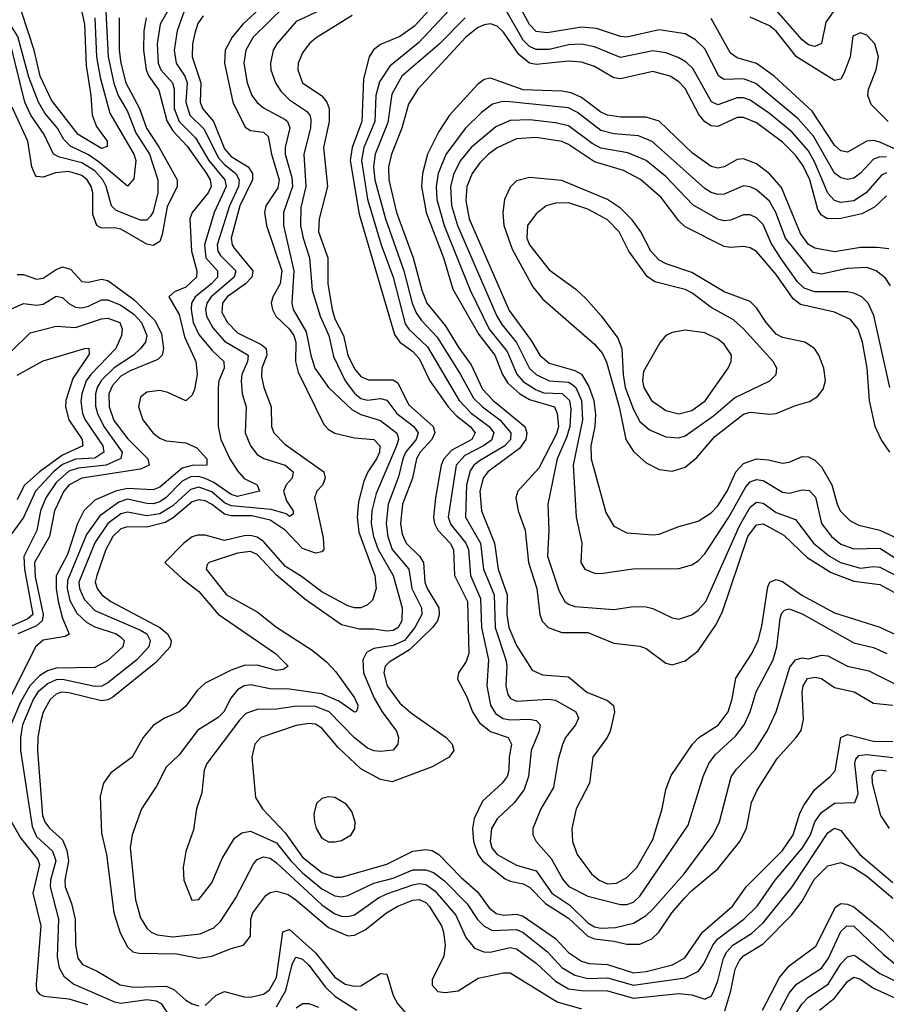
# Model space of a CAD drawing. Header units: inches. Extents: x 884549 to 1028252, y 526810 to 653624.
# Tile 210 of 256: x 945258 to 947930, y 580568 to 583604. Entities that reach past the tile are written whole.
import ezdxf

# ---------------------------------------------------------------- set-up
doc = ezdxf.new("R2010")
doc.units = ezdxf.units.IN
doc.header["$MEASUREMENT"] = 0
doc.layers.add('A9548', color=7, linetype='Continuous')

msp = doc.modelspace()

# ---------------------------------------------------------------- linework, layer by layer
at = {"layer": 'A9548', "color": 5}
for points, elevation in [([(945519.2, 583710), (945530.4, 583490), (945548.4, 583408.4), (945561.5, 583370), (945590, 583321), (945615.7, 583255.7), (945657.8, 583190), (945683.7, 583110), (945684.4, 583070), (945670, 583011.4), (945661.5, 582998.5), (945650, 582986.4), (945630, 582985.6), (945556, 583016), (945541, 583030), (945525.1, 583090), (945514.4, 583110), (945490, 583138.3), (945450, 583162.7), (945380.4, 583180.4), (945362.6, 583190), (945333.9, 583250), (945292.9, 583310), (945273.7, 583350), (945229.4, 583530)], 2460), ([(945489.7, 583609.7), (945494.9, 583490), (945506.4, 583426.4), (945535.8, 583315.8), (945610.3, 583190), (945615.7, 583170), (945610, 583113.3), (945590, 583090.7), (945504, 583164), (945470, 583187.2), (945414.4, 583214.4), (945394.4, 583234.4), (945374.3, 583270), (945335.6, 583315.6), (945316, 583350), (945286.6, 583426.6), (945252.7, 583552.7), (945221.9, 583601.9), (945170, 583666.1)], 2440), ([(945747.5, 583690), (945691.2, 583590), (945682, 583530), (945685.3, 583470), (945693.5, 583450), (945729.2, 583409.2), (945733.8, 583390), (945733.8, 583330), (945749.7, 583290), (945800.1, 583240.1), (945841.2, 583170), (945890.8, 583110), (945894.7, 583090), (945857.9, 583010), (945827.8, 582910), (945832, 582870), (945868, 582830), (945867.4, 582810), (945849.8, 582790), (945799.5, 582750), (945787.8, 582730), (945786.4, 582710), (945793.4, 582670), (945810, 582633.5), (945850, 582585), (945887.3, 582550), (945888.9, 582530), (945871.9, 582490), (945870.4, 582470), (945869.6, 582350), (945878.7, 582310), (945906.3, 582250), (945930, 582212.4), (945950, 582189), (945990.2, 582170), (945997.8, 582150), (945930, 582133.9), (945910, 582140), (945856.7, 582176.7), (945830, 582188.8), (945810, 582195), (945785.6, 582194.4), (945758.9, 582181.1), (945710, 582130.4), (945690, 582117.5), (945670, 582111.4), (945650, 582111.8), (945590, 582125.4), (945563.5, 582116.5), (945505.6, 582074.4), (945463.8, 582016.2), (945405.2, 581874.8), (945404.3, 581850), (945412.9, 581812.9), (945433.9, 581773.9), (945465, 581745), (945490, 581731.6), (945555, 581710), (945570, 581699.6), (945579.8, 581690), (945576.2, 581670), (945530, 581627.7), (945490, 581606.4), (945370, 581604.5), (945343.7, 581596.3), (945319.2, 581580.8), (945289.8, 581550.2), (945260.2, 581499.8), (945230.4, 581430)], 2540), ([(945439.9, 583670), (945458.1, 583590), (945463.3, 583463.3), (945477.7, 583370), (945481.6, 583310), (945494.8, 583274.8), (945527.7, 583230), (945527.3, 583212.7), (945510, 583207.4), (945438.4, 583250), (945356.3, 583356.3), (945321.5, 583430), (945302.2, 583510), (945263.2, 583630)], 2420), ([(946031.7, 583670), (945945.9, 583590), (945912.7, 583550), (945891.5, 583510), (945889.6, 583470), (945915, 583350), (945952.9, 583272.9), (945970, 583262.5), (946010, 583256.9), (946024.2, 583244.2), (946034.7, 583190), (946058.3, 583110), (946054.4, 583085.6), (946016.9, 583030), (946012.7, 583010), (946019.2, 582970), (946066.3, 582830), (946061, 582790), (946038.2, 582750), (946033.6, 582730), (946037, 582710), (946047.3, 582690), (946089.9, 582649.9), (946103.7, 582630), (946109.4, 582610), (946108.1, 582550), (946117, 582517), (946195.5, 582355.5), (946210, 582340.4), (946230, 582328.9), (946290, 582314.8), (946349.7, 582309.7), (946368.5, 582290), (946366.9, 582270), (946357.9, 582250), (946331.4, 582210), (946319.2, 582180.8), (946303, 582117), (946298.4, 582070), (946303.6, 582023.6), (946352.8, 581890), (946357.5, 581850), (946345.6, 581814.4), (946330, 581799.8), (946310, 581789.9), (946290, 581789.9), (946270, 581796.6), (946190, 581839.7), (946127.3, 581887.3), (946077.4, 581917.4), (946010, 581995.2), (945990, 582008.8), (945970, 582013.6), (945950, 582012.8), (945890, 581997.8), (945830, 582014.7), (945805.8, 582014.2), (945790, 582009), (945763.9, 581990), (945706, 581930), (945759.5, 581879.5), (945810, 581841), (945870, 581770.5), (946047.1, 581650), (946085.8, 581610), (946070, 581599.9), (946050, 581597.2), (945990, 581613.5), (945950, 581612.1), (945910, 581597.9), (945830, 581557.8), (945804.9, 581535.1), (945770, 581486.9), (945750.2, 581470), (945704.4, 581450), (945670, 581427.6), (945638.6, 581390), (945605, 581330), (945538.9, 581281.1), (945516.1, 581250), (945506.5, 581210), (945510, 581095.5), (945525.4, 581030), (945548.8, 580850), (945568.3, 580788.3), (945590, 580744.8), (945607.1, 580730), (945625.5, 580725.5), (945743, 580723), (945810, 580709.7), (945850, 580715.9), (945910, 580739.9), (945948.4, 580750), (945970, 580777.4), (945970.8, 580830), (945977.1, 580850), (946016.6, 580903.4), (946030, 580912.3), (946050, 580917), (946086.2, 580906.2), (946109.8, 580889.8), (946210, 580804.4), (946270, 580779.1), (946290, 580780.4), (946322.7, 580797.3), (946389, 580850), (946423.4, 580870), (946470, 580888.5), (946490, 580891.4), (946510, 580881.9), (946520.1, 580870), (946558.3, 580810), (946564.8, 580790), (946569.5, 580750), (946565.3, 580714.7), (946530, 580644), (946530, 580626.5), (946547.2, 580607.2), (946570, 580603.8), (946610, 580609.2), (946671.5, 580648.5), (946750, 580664.9), (946770, 580664.8), (946915.6, 580575.6), (946990, 580554.1)], 2620), ([(946250, 583663.2), (946110, 583599), (946050.6, 583530), (946039.1, 583510), (946031, 583470), (946032.6, 583450), (946046.6, 583410), (946063.5, 583383.5), (946090, 583356.7), (946142.1, 583322.1), (946152.5, 583310), (946156, 583296), (946154.2, 583270), (946134.3, 583190), (946140.3, 583090), (946125.3, 583025.3), (946124.2, 582970), (946131.7, 582930), (946151.9, 582870), (946159.5, 582770), (946184.7, 582690), (946211.4, 582630), (946225.1, 582565.1), (946262, 582490), (946290, 582452.1), (946310, 582436.2), (946330, 582431.2), (946370, 582436.3), (946390, 582430.5), (946420.4, 582390), (946473.3, 582350), (946486.1, 582330), (946480.5, 582310), (946448.3, 582271.7), (946439, 582250), (946426, 582194), (946393.6, 582110), (946388, 582050), (946392.6, 582010), (946406.6, 581970), (946458.1, 581910), (946467.4, 581850), (946496.5, 581790), (946497.7, 581770), (946476.5, 581730), (946444.8, 581690), (946410, 581674), (946350, 581665.3), (946327.7, 581652.3), (946315.9, 581630), (946318.1, 581590), (946351.3, 581511.3), (946375.4, 581470), (946420.3, 581410), (946426.1, 581390), (946424.1, 581370), (946410, 581351.8), (946370, 581347.2), (946350, 581349.1), (946330, 581357.5), (946290, 581389.1), (946212.4, 581470), (946170, 581486.1), (946112.4, 581487.6), (946050, 581477.5), (945990, 581477.2), (945955.5, 581464.5), (945935.6, 581444.4), (945835.2, 581310), (945826.4, 581290), (945819.7, 581220.3), (945802.9, 581170), (945794.3, 581105.7), (945770, 581039), (945762.4, 580990), (945764.5, 580950), (945788.4, 580888.4), (945810, 580890.4), (945850, 580942.6), (945882.4, 581017.6), (945920.2, 581079.8), (945943.3, 581096.7), (945970, 581101.5), (946050, 581065.4), (946093.8, 581010), (946130, 580973.5), (946190, 580923.4), (946230, 580901.7), (946250, 580899.1), (946270, 580903.3), (946350, 580941.4), (946410, 580956.7), (946470, 580982.6), (946510, 580982.7), (946533.7, 580973.7), (946568.1, 580948.1), (946637.7, 580877.7), (946670, 580829.6), (946690, 580808.2), (946715.7, 580795.7), (946790, 580798.6), (946810, 580789.2), (946885.1, 580730), (946930, 580681.2), (946970, 580657.7), (947010, 580647.3), (947070, 580648.8), (947150, 580627.2), (947310, 580649.6), (947350.7, 580670), (947367.2, 580692.8), (947395, 580750), (947410.6, 580770), (947491.1, 580830), (947531.8, 580870), (947586.8, 580950), (947671.9, 581050), (947695.9, 581090), (947710, 581130), (947730, 581159.2), (947770, 581187.5), (947833, 581190), (947843.5, 581216.5), (947832.8, 581310), (947836.4, 581323.6), (947845.3, 581334.7), (947870, 581337.7), (947950, 581328.6)], 2660), ([(946551.2, 583668.8), (946475.3, 583584.7), (946430, 583552.6), (946370, 583527.9), (946349, 583511), (946335.7, 583490), (946318.1, 583421.9), (946313, 583290), (946283.2, 583210), (946277.4, 583170), (946304.4, 583004.4), (946413.3, 582633.3), (946430.2, 582610.2), (946470, 582580.6), (946490, 582559.1), (946522.1, 582490), (946578.8, 582410), (946603.6, 582383.6), (946646.6, 582350), (946662.7, 582330), (946652.4, 582310), (946590, 582276.8), (946566, 582250), (946558, 582230), (946539.9, 582130), (946534, 582070), (946537.1, 582050), (946547, 582030), (946585.4, 581990), (946595.3, 581970), (946598.4, 581890), (946638.3, 581810), (946643.2, 581650), (946634.7, 581625.3), (946610.7, 581590), (946607.5, 581570), (946636.3, 581516.3), (946654.1, 581470), (946675.6, 581435.6), (946710, 581408.8), (946764.1, 581390), (946774.3, 581370), (946766.8, 581330), (946766.6, 581290), (946760.6, 581270), (946745.5, 581250), (946685.4, 581194.6), (946659, 581141), (946654.3, 581110), (946657.1, 581070), (946670.9, 581030.9), (946685.4, 581010), (946754.7, 580954.7), (946770, 580947), (946810, 580939.3), (946830, 580928.9), (946878.9, 580878.9), (946950, 580833.1), (947010, 580778.1), (947030, 580769.3), (947090, 580762.6), (947130, 580752.7), (947170, 580753.4), (947206.7, 580770), (947228.6, 580790), (947268.5, 580850), (947306.4, 580893.6), (947330, 580919), (947410, 580985), (947478.4, 581070), (947499.3, 581110), (947514.8, 581190), (947531.5, 581228.5), (947593.8, 581326.2), (947652.2, 581390), (947667.5, 581412.5), (947674.2, 581445.8), (947670, 581530), (947673.5, 581550), (947687.1, 581572.9), (947710, 581576.9), (947730, 581572.1), (947770, 581544.7), (947830.9, 581530.9), (947890, 581496.7), (947950, 581489.8)], 2720), ([(946614.7, 583670), (946487.2, 583532.8), (946399.3, 583460.7), (946367.2, 583412.8), (946355.9, 583370), (946353.1, 583290), (946318.8, 583210), (946311.7, 583170), (946330.3, 583050.3), (946372.2, 582910), (946409.8, 582810), (946446.7, 582666.7), (946457.8, 582650), (946515.7, 582595.7), (946612.7, 582430), (946650, 582391.2), (946705.6, 582350), (946720.3, 582330), (946712.3, 582307.7), (946687.9, 582290), (946630, 582260.6), (946603.5, 582230), (946579, 582070), (946587.2, 582047.2), (946634, 581990), (946641.3, 581970), (946647.8, 581890), (946679.2, 581819.2), (946682.2, 581730), (946703.7, 581630), (946698.8, 581550), (946710.1, 581490), (946725, 581465), (946748.8, 581448.8), (946770, 581445.2), (946830, 581447.4), (946850, 581442.6), (946862.9, 581430), (946859.5, 581410), (946835.3, 581350), (946826.6, 581270), (946813.4, 581230), (946783.9, 581190), (946730, 581139.4), (946712.8, 581110), (946708.1, 581070), (946714.2, 581050), (946729.7, 581030), (946790, 580997.1), (946850, 580978.8), (946898.4, 580910), (946953.9, 580873.9), (947010, 580819), (947030, 580806.6), (947050, 580802.5), (947095.1, 580804.9), (947150, 580817.5), (947190, 580841.5), (947210, 580861.3), (947306.4, 580970), (947395.8, 581090), (947415.5, 581130), (947451.3, 581268.7), (947467.6, 581292.4), (947526.7, 581353.3), (947562.3, 581410), (947589.9, 581470), (947632.6, 581607.4), (947650, 581630.1), (947670, 581636.6), (947690, 581633.5), (947730, 581644.1), (947750, 581642.7), (947810, 581610.9), (947875.7, 581595.7), (948030, 581518.5)], 2740), ([(947782, 583650), (947743.2, 583596.8), (947730, 583531.3), (947710, 583521.6), (947690, 583526.2), (947670, 583541.7), (947555.1, 583675.1)], 2660), ([(945770, 583645.4), (945744, 583570), (945734.6, 583510), (945740.6, 583470), (945767.3, 583430), (945774.4, 583410), (945770, 583350), (945783, 583310), (945826.7, 583266.7), (945870, 583179.4), (945890, 583157.2), (945924.6, 583130), (945935.1, 583110), (945932.4, 583090), (945905.1, 583030), (945866.7, 582910), (945868.7, 582890), (945877.3, 582877.3), (945924.2, 582830), (945919.8, 582810), (945848.2, 582750), (945834.9, 582730), (945830.7, 582710), (945833.5, 582690), (945853.6, 582653.6), (945890, 582612.9), (945962.1, 582570), (945960.6, 582550), (945942.8, 582510), (945940.7, 582490), (945944.4, 582450), (945956, 582410), (945953.5, 582330), (945970.1, 582290.1), (945990, 582263.3), (946010.9, 582250.9), (946076.1, 582230), (946101.7, 582210), (946098.4, 582190), (946079.6, 582170), (946070.9, 582150), (946080.5, 582120.5), (946101.5, 582090), (946101, 582079), (946090, 582071.9), (946079.9, 582079.9), (946033.2, 582093.2), (945910, 582104.7), (945890, 582114.3), (945850, 582147.7), (945810, 582162.9), (945784.3, 582155.7), (945730, 582104.9), (945690, 582080), (945650, 582074.5), (945590, 582085), (945570, 582080.4), (945529.9, 582050.1), (945489.5, 581990.5), (945440.3, 581870), (945442.3, 581850), (945457.2, 581817.2), (945490, 581782.2), (945630, 581721.7), (945650.1, 581710), (945660.5, 581690), (945655.9, 581670), (945619.6, 581630), (945530, 581559), (945510.9, 581549.1), (945490, 581547.4), (945390, 581569.8), (945370, 581568.2), (945343.7, 581556.3), (945314.4, 581530), (945300.2, 581510), (945267.2, 581430), (945260.3, 581390), (945260.6, 581350), (945296.4, 581116.4), (945310, 581084.9), (945359.5, 581039.5), (945369.2, 581010), (945353.1, 580950), (945352.4, 580930), (945377.2, 580830), (945373.7, 580713.7), (945379.8, 580679.8), (945394.4, 580654.4), (945424.5, 580630), (945550, 580575.6), (945570, 580571.4), (945650, 580582.5), (945678.7, 580578.7), (945694.1, 580570), (945730, 580514.6)], 2560), ([(946074.7, 583645.3), (945977.5, 583550), (945954.8, 583510), (945949.4, 583470), (945959.7, 583410), (945973.9, 583370), (945990, 583348.4), (946010, 583332.5), (946076.6, 583296.6), (946083.9, 583290), (946090.9, 583270.9), (946076.9, 583210), (946076.7, 583190), (946097.4, 583117.4), (946099.1, 583090), (946071.2, 583010), (946071.6, 582970), (946103.1, 582830), (946097, 582730), (946100.9, 582710), (946141.5, 582641.5), (946155.4, 582570), (946168.5, 582530), (946210.1, 582470.1), (946282.4, 582402.4), (946310, 582386.9), (946370, 582368), (946419.9, 582330), (946422.7, 582322.7), (946425.6, 582310), (946419.4, 582290), (946357.4, 582142.6), (946343.8, 582090), (946341.7, 582050), (946349.2, 582010), (946363.1, 581970), (946409.3, 581890), (946437.1, 581790), (946436, 581750), (946425.4, 581730), (946410, 581720.1), (946390, 581718.3), (946350, 581724.9), (946304.6, 581724.6), (946250, 581737.9), (946136.9, 581816.9), (946050, 581890.8), (945990, 581954.9), (945970, 581964.4), (945930, 581959.1), (945842, 581930), (945836.4, 581923.6), (945832.6, 581910), (945895.2, 581830), (945990, 581778.1), (946050, 581731), (946159.4, 581659.4), (946203.9, 581623.9), (946233.1, 581593.1), (946290, 581512.5), (946300.3, 581490), (946299.8, 581480.2), (946295.5, 581470), (946290, 581469), (946242.2, 581502.2), (946190, 581525.1), (946090, 581539.7), (946030, 581540.4), (945970, 581552.9), (945950, 581549.5), (945930, 581537.8), (945908.7, 581511.3), (945887.4, 581470), (945870, 581451.8), (945806.8, 581413.2), (945750, 581337.5), (945710, 581299.2), (945679.4, 581240.6), (945634, 581170), (945604.8, 581090), (945598.5, 581050), (945615, 580890), (945630, 580834), (945650, 580802.5), (945663.5, 580790), (945682.1, 580782.1), (945730, 580775.6), (945814.8, 580785.2), (945856.4, 580803.6), (945877.1, 580822.9), (945924.1, 580895.9), (945979.2, 581000.8), (945990, 581014.3), (946010, 581022.4), (946030, 581018.6), (946050, 581003.6), (946190, 580874.4), (946230, 580846.8), (946250, 580839.6), (946270, 580838.3), (946290, 580843.2), (946364.4, 580895.6), (946390, 580908.1), (946470, 580936.1), (946490, 580940.2), (946510, 580937.1), (946538.1, 580918.1), (946602.7, 580842.7), (946634, 580774), (946660.4, 580740.4), (946689, 580729), (946708.3, 580728.3), (946770, 580743), (946790, 580739.2), (946850, 580694.8), (946910, 580639.1), (946950, 580615.4), (946990, 580609.8), (947070, 580609.4), (947150, 580587.1), (947290, 580601.4), (947330, 580596.7), (947370, 580583.4), (947390, 580593), (947395.9, 580604.1), (947410, 580639.7), (947427.7, 580710), (947438.1, 580730), (947457.2, 580750), (947513.8, 580786.2), (947550, 580818.6), (947639.8, 580930), (947750, 581096.4), (947770, 581110.5), (947790, 581103.3), (947847.8, 581030), (947950, 580942.9)], 2640), ([(947930, 583132.1), (947915.2, 583124.8), (947867.5, 583070), (947830, 583045.2), (947790, 583040.1), (947770, 583046.5), (947750, 583069.4), (947710, 583163.8), (947690, 583199.9), (947638.6, 583258.6), (947570, 583314.5), (947510, 583355.7), (947490, 583363.1), (947470, 583363.4), (947410, 583342.1), (947390.8, 583350.8), (947333.3, 583453.3), (947312.9, 583472.9), (947287.8, 583487.8), (947250, 583501.9), (947210, 583508.3), (947110, 583487.3), (947030, 583521), (946990, 583528.9), (946950, 583526.6), (946890, 583512.8), (946850, 583512.4), (946830, 583521.4), (946810, 583541.5), (946750, 583647)], 2760), ([(947930, 583180.2), (947910, 583181.8), (947890, 583174.6), (947850, 583130.8), (947830, 583115.6), (947810, 583111.2), (947790, 583116.4), (947770, 583131.2), (947705.2, 583245.2), (947658.5, 583298.5), (947527.3, 583407.3), (947490, 583421.9), (947430, 583419.5), (947413.2, 583430), (947370, 583513.9), (947341.8, 583541.8), (947310, 583560.4), (947230, 583572.6), (947130, 583550.6), (947110, 583552.6), (947036.9, 583576.9), (946990, 583581.3), (946883.8, 583563.8), (946850, 583567.7), (946830, 583589.5), (946797.4, 583650)], 2740), ([(945648.2, 583610), (945640.9, 583570), (945639.7, 583510), (945648.1, 583450), (945656.3, 583430), (945686.6, 583386.6), (945711.9, 583291.9), (945730, 583261.6), (945774.5, 583214.5), (945833.7, 583130), (945845, 583110), (945848.1, 583090), (945839.5, 583070), (945790.1, 583010), (945782.9, 582990), (945788, 582890), (945804.2, 582830), (945803.5, 582810), (945770, 582779.8), (945735.4, 582764.6), (945718.3, 582750), (945750, 582694.6), (945766, 582626), (945800.9, 582550), (945804.8, 582510), (945796.7, 582463.3), (945790, 582446.3), (945770, 582429.2), (945714.8, 582454.8), (945690, 582460.9), (945650, 582455.2), (945630, 582439.9), (945624, 582410), (945637.3, 582370), (945670, 582328.9), (945690, 582313.7), (945710, 582305.6), (945770, 582299.4), (945803.8, 582283.8), (945835.2, 582250), (945834.7, 582230), (945790, 582229.1), (945759, 582221), (945690, 582162.7), (945670, 582154), (945590, 582158.1), (945553, 582150), (945490, 582122.8), (945456.2, 582090), (945435.9, 582050), (945405.4, 581954.6), (945370.7, 581889.3), (945370.7, 581850), (945376.8, 581810), (945390, 581758.8), (945410.9, 581709.1), (945398.5, 581701.5), (945330, 581690.3), (945306.8, 581670), (945176.7, 581410)], 2520), ([(945564.8, 583610), (945565, 583510), (945569.5, 583470), (945585.5, 583410), (945627.5, 583330), (945648.7, 583270), (945688.1, 583210), (945743.4, 583110), (945743.4, 583090), (945712.8, 583027.2), (945697.8, 582942.2), (945690, 582920.5), (945670, 582907.4), (945650, 582911.5), (945570, 582958.2), (945550, 582962.3), (945510, 582961.3), (945496, 582970), (945483.5, 583003.5), (945483.4, 583070), (945478.5, 583090), (945466.5, 583110), (945450, 583124.1), (945410, 583136.1), (945368.5, 583131.5), (945330, 583118.6), (945310, 583120.9), (945305.3, 583125.3), (945295.2, 583150), (945283, 583230), (945234.8, 583334.8)], 2480), ([(945823.9, 583616.1), (945807.7, 583592.3), (945797.7, 583562.3), (945791.1, 583530), (945789.8, 583490), (945817, 583410), (945814.4, 583350), (945821.7, 583330), (945855.4, 583290), (945890, 583205.5), (945910, 583182.7), (945962.5, 583150), (945975.4, 583130), (945976.1, 583110), (945936.9, 583030), (945910.5, 582930), (945912.9, 582910), (945919.3, 582899.3), (945976.5, 582830), (945973.7, 582810), (945954.6, 582790), (945898.2, 582750), (945883.5, 582730), (945881.7, 582701.7), (945898.6, 582670), (945930, 582638.5), (946002.4, 582602.4), (946017.8, 582590), (946019.7, 582570), (946005, 582530), (946003.5, 582503.5), (946010.4, 582470), (946033, 582410), (946034.8, 582350), (946041.8, 582330), (946075.6, 582295.6), (946196.1, 582210), (946200.2, 582190), (946191.4, 582168.6), (946174.1, 582150), (946167.2, 582130), (946194, 582006), (946196, 581970), (946190, 581963.5), (946170, 581959.5), (946130, 581973), (946076.2, 582030), (946030, 582060.6), (945974.1, 582074.1), (945910, 582074.2), (945890, 582078.9), (945849.6, 582110), (945830, 582120.5), (945810, 582123.4), (945790, 582117.4), (945731.6, 582068.4), (945706.7, 582053.3), (945650, 582039), (945590, 582040.1), (945570, 582034.1), (945544.8, 582010), (945523.2, 581970), (945495.6, 581890), (945491.2, 581870), (945497.1, 581850), (945511.8, 581830), (945539.5, 581810), (945690.1, 581730), (945713.6, 581710), (945725.4, 581690), (945722.1, 581670), (945678, 581622), (945545.4, 581514.6), (945530, 581506.3), (945510, 581503.1), (945410, 581528.2), (945387.4, 581530), (945370, 581523.7), (945351.8, 581508.2), (945330.9, 581469.1), (945321.7, 581438.3), (945314, 581390), (945313.4, 581350), (945328.8, 581150), (945335.2, 581130), (945350, 581110.5), (945390, 581074.5), (945403.5, 581043.5), (945408.2, 581010), (945397.2, 580950), (945398.6, 580930), (945418.1, 580878.1), (945429, 580830), (945430.1, 580750.1), (945437.3, 580710), (945451.6, 580690), (945496.8, 580670), (945568, 580628), (945610, 580620.7), (945710, 580623.8), (945733.3, 580613.3), (945770, 580580.7), (945790, 580569.1), (945810, 580562.9)], 2580), ([(946282.7, 583617.3), (946171.9, 583548.1), (946150.1, 583530), (946130, 583501.8), (946116.6, 583470), (946115.4, 583450), (946130.1, 583410), (946190, 583369.1), (946204.5, 583350), (946211.9, 583330), (946212, 583290), (946194.4, 583210), (946206.9, 583090), (946181.1, 582990), (946179.8, 582950), (946208.3, 582870), (946208, 582790), (946221.5, 582710), (946230, 582681.2), (946256.7, 582630), (946270.1, 582570), (946290, 582527.6), (946310, 582503.4), (946333.2, 582493.2), (946410, 582493.4), (946424.2, 582484.2), (946457.2, 582417.2), (946532.4, 582350), (946538.4, 582330), (946528.6, 582310), (946493.1, 582270), (946481.7, 582250), (946469.2, 582190), (946438.3, 582110), (946432, 582050), (946437.4, 582017.4), (946449.2, 581990), (946490.4, 581950), (946502.7, 581930), (946507.1, 581870), (946514.2, 581850), (946549.8, 581790), (946551.2, 581768.8), (946546.5, 581750), (946530.5, 581730), (946459.6, 581660.4), (946397, 581623), (946384.7, 581610), (946380.4, 581590), (946391.5, 581550), (946430, 581496.5), (946465.9, 581465.9), (946573.3, 581390), (946591, 581370), (946596.8, 581350), (946581.9, 581330), (946530, 581300.4), (946406.5, 581253.5), (946370, 581261.2), (946310, 581294), (946239.5, 581359.5), (946190, 581419), (946170, 581431.6), (946150, 581433.6), (946110, 581427.2), (946001.2, 581390), (945983.1, 581370), (945973.8, 581330), (945985, 581205), (946006.9, 581170), (946076.8, 581096.8), (946130, 581021.3), (946190, 580973.7), (946230, 580959.6), (946250, 580959.9), (946390, 580999.9), (946470, 581040.4), (946510, 581044.9), (946530, 581042.1), (946550, 581030.1), (946618.9, 580958.9), (946670, 580914.2), (946705, 580865), (946727.4, 580847.4), (946750, 580843), (946790, 580846.1), (946810, 580839.3), (946910, 580770.3), (946950, 580727.3), (946990, 580700.8), (947013.3, 580693.3), (947070, 580690.8), (947150, 580664.9), (947190, 580668.4), (947270.7, 580689.3), (947308.5, 580711.5), (947363.5, 580790), (947455.4, 580870), (947497.9, 580930), (947610, 581042.5), (947642.4, 581090), (947662.9, 581157.1), (947676.7, 581183.3), (947710, 581230.1), (947757.3, 581270), (947771.8, 581288.2), (947790, 581390.1), (947810, 581400.1), (947890, 581379.6), (947950, 581378.3)], 2680), ([(946631.6, 583610), (946551.7, 583528.3), (946435.8, 583430), (946405.1, 583374.9), (946393.3, 583286.7), (946353.7, 583190), (946349.1, 583150.9), (946352.6, 583110), (946385.6, 582990), (946442.9, 582830), (946467.7, 582730), (946480.2, 582700.2), (946496.6, 582676.6), (946545.1, 582625.1), (946617.5, 582510), (946656.9, 582436.9), (946684.7, 582410), (946738, 582370), (946772.5, 582330), (946771.3, 582310), (946753.7, 582290), (946675.8, 582244.2), (946658.1, 582230), (946646.8, 582213.2), (946635.4, 582170), (946632.2, 582070), (946679.1, 581990), (946687.7, 581910), (946720.6, 581830), (946723.7, 581730), (946757.3, 581630), (946760.3, 581610), (946756.8, 581550), (946763.5, 581523.5), (946771.1, 581511.1), (946790, 581502.8), (946888.6, 581508.6), (946910, 581505.3), (946972.6, 581470), (946980.4, 581450), (946971.8, 581430), (946940.4, 581390), (946931.2, 581368.8), (946917.8, 581322.2), (946904, 581236), (946865.2, 581170), (946839.8, 581110), (946840.5, 581090), (946850.7, 581070), (946897, 581017), (946932.4, 580952.4), (946951.2, 580931.2), (947010, 580901.4), (947110, 580875.3), (947130, 580875.4), (947150, 580882.8), (947170, 580901.2), (947319.5, 581120.5), (947365.6, 581270), (947383.1, 581310), (947402.7, 581337.3), (947464.9, 581395.1), (947491.9, 581430), (947510.3, 581470), (947529.1, 581530.9), (947581.5, 581630), (947592.5, 581670), (947602.5, 581757.5), (947606.7, 581773.3), (947616.4, 581783.6), (947630, 581787.4), (947670, 581772.4), (947830, 581682.5), (947890, 581667.8), (947931.7, 581650)], 2760), ([(948090, 583145.4), (947910, 583226.5), (947890, 583231.4), (947870, 583229.9), (947810, 583196.1), (947790, 583199.7), (947770, 583217.2), (947701.8, 583321.8), (947584.2, 583430), (947530, 583469.3), (947470, 583487.1), (947450, 583501.2), (947390, 583607.5)], 2720), ([(947935.2, 583290), (947883.1, 583343.1), (947872.8, 583370), (947874.8, 583390), (947898.5, 583450), (947905.6, 583490), (947894.4, 583530), (947870, 583556.2), (947850, 583564.1), (947827, 583553), (947818.5, 583490), (947800.1, 583439.9), (947790, 583421.2), (947770, 583416.9), (947653, 583490), (947590, 583568.5), (947570, 583585.3), (947510, 583612)], 2680), ([(947930, 583061), (947893.5, 583026.5), (947854.7, 583005.3), (947790, 582991.1), (947748.5, 582990), (947730, 583000.9), (947718.8, 583018.8), (947694.2, 583110), (947673.9, 583153.9), (947650, 583186.8), (947610, 583226.8), (947530, 583286.3), (947490, 583302.7), (947470, 583302.2), (947410, 583274.4), (947390, 583276.7), (947370, 583289.6), (947351.7, 583311.7), (947310, 583391.7), (947290, 583413), (947263.4, 583430), (947210, 583444.8), (947110, 583422), (947090, 583424.8), (947030, 583459.6), (946990, 583473.6), (946950, 583475.9), (946850, 583465.8), (946830.2, 583470.2), (946797.4, 583497.4), (946750, 583565.8), (946730, 583583.9), (946710, 583591.1), (946690, 583588.8), (946670, 583578.9), (946633.2, 583550), (946486, 583390), (946456.6, 583343.4), (946436.2, 583270), (946404.3, 583190), (946395.2, 583150), (946395.9, 583110), (946420, 583010), (946471.5, 582870), (946497.4, 582770), (946513.4, 582730), (946570, 582661.6), (946611.9, 582591.9), (946650, 582540.1), (946684.9, 582464.9), (946717.4, 582430), (946815.4, 582350), (946822, 582330), (946818.9, 582310), (946798.7, 582281.3), (946701.5, 582210), (946686.9, 582190), (946677.1, 582150), (946682.3, 582090), (946722, 581990), (946732.8, 581910), (946761.4, 581830), (946759.7, 581770), (946765.7, 581730), (946790, 581674.4), (946838.1, 581598.1), (946870, 581583.8), (946950, 581577.2), (947006.8, 581530), (947070, 581505), (947088.7, 581488.7), (947091.7, 581468.3), (947078.5, 581410), (947068.8, 581390), (947024.6, 581330), (947014.8, 581250), (946974, 581170), (946960.7, 581110), (946962.7, 581070), (946976.3, 581030), (947021.4, 580970), (947044.3, 580950), (947070, 580939.5), (947098.3, 580941.7), (947130, 580958.6), (947161, 580990), (947210, 581076.3), (947238.4, 581170), (947250.4, 581230), (947267, 581273), (947331.9, 581370), (947352.1, 581390), (947411.2, 581428.8), (947442.1, 581470), (947454.8, 581510), (947466.2, 581573.8), (947515.5, 581650), (947534.5, 581690), (947545.7, 581734.3), (947564.6, 581855.4), (947570.3, 581869.7), (947590, 581877.9), (947610, 581871.8), (947669.9, 581829.9), (947770, 581775.4), (947910, 581731.1), (948019.1, 581679.1)], 2780), ([(947937.7, 582897.7), (947902.1, 582902.1), (947850, 582901.2), (947770, 582888.6), (947710, 582899.6), (947690, 582911.1), (947665, 582945), (947607.2, 583087.2), (947570, 583128.4), (947530, 583160.1), (947490, 583175.1), (947470, 583173), (947429.8, 583150.2), (947410, 583145.9), (947390, 583151.4), (947332.5, 583192.5), (947230, 583291.2), (947190, 583303.5), (947110, 583303.5), (947070, 583309.4), (947050, 583319.2), (946990, 583364.3), (946958.5, 583378.5), (946930, 583383.4), (946810, 583387.8), (946710, 583424.2), (946690, 583419.6), (946670, 583403.9), (946583.7, 583310), (946550, 583259.3), (946515.4, 583190), (946499.6, 583130), (946496.4, 583090), (946511.7, 583010), (946564.5, 582870), (946593.5, 582773.5), (946673.2, 582633.2), (946722.6, 582570), (946746.7, 582510), (946763.5, 582483.5), (946800.5, 582450), (946830, 582433.1), (946907, 582410), (946915.6, 582390), (946918.8, 582350), (946912.7, 582327.3), (946859, 582221), (946794.1, 582150), (946788.2, 582130), (946794.8, 582090), (946816.7, 582030), (946827.2, 581930), (946852.7, 581850), (946861.7, 581770), (946869.1, 581749.1), (946886.9, 581730), (946930, 581714.6), (947010, 581714.4), (947090, 581681.3), (947170, 581672.3), (947190, 581664.7), (947250, 581619.8), (947270, 581615.1), (947310, 581627.4), (947350, 581657.6), (947403.7, 581736.3), (947424, 581776), (947503.3, 582010), (947530, 582046), (947550, 582049.8), (947614.3, 582014.3), (947685.7, 581945.7), (947759.5, 581899.5), (947830, 581872.3), (947910, 581862.7), (948010, 581807.7)], 2820), ([(947943, 582783), (947927.3, 582807.3), (947899.1, 582830), (947870, 582840.4), (947810, 582837.1), (947730, 582819.4), (947704.8, 582824.8), (947618.9, 582930), (947589.6, 583009.6), (947570, 583044.5), (947530, 583079.5), (947510, 583089.1), (947490, 583091.5), (947430, 583065.9), (947410, 583065.5), (947390, 583071.8), (947370, 583083.9), (947208.2, 583228.2), (947166.3, 583246.3), (947090, 583252.1), (947050, 583262.4), (946977.6, 583317.6), (946950, 583332.1), (946768.6, 583351.4), (946747.9, 583352.1), (946716.1, 583343.9), (946681.5, 583318.5), (946631.5, 583268.5), (946571.9, 583188.1), (946547.9, 583130), (946542.2, 583090), (946544, 583050), (946566.5, 582970), (946647.2, 582770), (946705, 582650), (946760.9, 582580.9), (946790.6, 582510.6), (946810, 582488.8), (946850, 582462.3), (946873.8, 582453.8), (946931, 582451), (946952.7, 582430), (946956.8, 582403.2), (946953.9, 582350), (946943.9, 582316.1), (946914.9, 582250), (946886.1, 582110), (946889.3, 582030), (946885.3, 581950), (946921.3, 581841.3), (946939, 581810), (946950, 581801.3), (946970, 581795), (947090, 581785), (947150, 581794.2), (947190, 581793), (947210, 581788.8), (947270, 581759.8), (947290, 581755.5), (947330, 581768.8), (947350, 581783), (947373.5, 581810), (947477, 582043), (947510, 582101), (947530, 582116.7), (947550, 582113.7), (947590, 582084.9), (947650, 582063.3), (947705.1, 581990), (947755, 581950), (947788.3, 581930), (947850, 581912.5), (947890, 581917.7), (947910, 581915.8), (947990, 581874.2)], 2840), ([(947940.7, 582470), (947891.8, 582691.8), (947873.6, 582730), (947854.4, 582750), (947830, 582761.2), (947810, 582764.6), (947710, 582764.6), (947676.3, 582776.3), (947656.2, 582796.2), (947603.7, 582870), (947575.2, 582915.2), (947550, 582972.3), (947530, 582993.4), (947510, 583002.3), (947490, 583002.5), (947450, 582986), (947430, 582983.5), (947410, 582988.7), (947333.6, 583033.6), (947250, 583120.7), (947190, 583169.6), (947133.4, 583193.4), (947050, 583208.4), (947022.8, 583222.8), (946950, 583276.7), (946910, 583286), (946830, 583295.3), (946770, 583293.6), (946726, 583274), (946649.7, 583210), (946617.6, 583170), (946596.2, 583130), (946586.7, 583090), (946589.1, 583030.9), (946607.5, 582970), (946728.9, 582690), (946744.1, 582664.1), (946790, 582608.6), (946830, 582528.5), (946850.1, 582510), (946890, 582490.8), (946950, 582486.3), (946960.6, 582480.6), (946973.2, 582470), (946989.7, 582430), (946993.1, 582370), (946964, 582230), (946974.2, 582070), (946991.4, 581990), (946988.1, 581930), (947000.2, 581910), (947030, 581896.8), (947050, 581895.9), (947148.9, 581911.1), (947290, 581912), (947330, 581922.8), (947350, 581935.7), (947370, 581956.8), (947444.2, 582070), (947496.9, 582163.1), (947510, 582179.1), (947530, 582186.6), (947550, 582182.8), (947610, 582146.8), (947630, 582144.5), (947670, 582154.4), (947692.4, 582152.4), (947711.3, 582131.3), (947730.1, 582050), (947761, 582010), (947790, 581987.2), (947830, 581972.1), (947910, 581974.2), (947970, 581936)], 2860), ([(947940.7, 582270), (947914, 582310), (947895.1, 582350), (947878.5, 582430), (947870.5, 582530), (947856.1, 582610), (947843.1, 582650), (947819.5, 582679.5), (947770, 582702.6), (947665.6, 582725.6), (947643.1, 582743.1), (947590, 582818.7), (947530, 582889.1), (947510, 582901), (947490, 582904.9), (947450, 582901.5), (947430, 582904.7), (947310, 582965.6), (947290, 582983.7), (947236, 583056), (947171.6, 583111.6), (947119.5, 583139.5), (947030, 583165.5), (946950, 583219.6), (946930, 583228.5), (946850, 583240.9), (946790, 583237), (946730, 583209), (946703, 583190), (946676.7, 583163.3), (946653.3, 583130), (946637.1, 583090), (946633.1, 583046.9), (946644.1, 582990), (946767.1, 582707.1), (946835.1, 582615.1), (946862.2, 582570), (946890, 582545.1), (946970, 582522), (946990, 582510.7), (947012.9, 582472.9), (947027.7, 582430), (947033.4, 582386.6), (947031.6, 582350), (947019.4, 582290), (947019.5, 582250), (947064.7, 582084.7), (947090, 582042.2), (947130, 582021.8), (947210, 582015.1), (947230, 582017.4), (947290, 582040.8), (947350, 582057.4), (947390, 582083.5), (947410, 582104.6), (947438.9, 582150), (947466.3, 582210), (947490, 582235.6), (947530, 582250.1), (947567.1, 582247.1), (947610, 582236.4), (947630, 582239.5), (947670, 582256.9), (947690, 582256.1), (947710, 582245.6), (947730, 582225.3), (947762.2, 582170), (947777.9, 582110), (947787.4, 582090), (947818.2, 582058.2), (947845.4, 582045.4), (947910, 582029.8), (947970, 582001.7)], 2880), ([(945250, 582817.9), (945270, 582818.6), (945310, 582803.7), (945330, 582806.7), (945370, 582834.3), (945390, 582841.8), (945415.2, 582835.2), (945450, 582796.4), (945470, 582794.9), (945510, 582804), (945530, 582800.4), (945610, 582741.8), (945675.4, 582675.4), (945695.3, 582635.3), (945701.7, 582590), (945697.2, 582570), (945683.6, 582556.4), (945598.5, 582521.5), (945570, 582504.9), (945544.2, 582475.8), (945533.3, 582450), (945534.1, 582410), (945548.6, 582368.6), (945591.2, 582311.2), (945653.4, 582250), (945657.4, 582230), (945630, 582218.5), (945449.2, 582190.8), (945410.4, 582170), (945393.7, 582150), (945365.1, 582090), (945349.8, 582010), (945303.4, 581930), (945305.8, 581885.8), (945330, 581770), (945327.5, 581750), (945310, 581735), (945252.3, 581710)], 2480), ([(945210, 582702.3), (945270, 582728.8), (945310, 582724), (945330, 582726.6), (945370, 582752.1), (945390, 582747.5), (945409.4, 582729.4), (945430, 582717.9), (945450, 582715.7), (945470, 582720.3), (945510, 582740.5), (945530, 582740.7), (945570, 582724.3), (945610, 582696.1), (945633.3, 582670), (945649.7, 582630), (945646.3, 582610), (945630.5, 582590), (945608.6, 582570), (945549.3, 582530.7), (945510, 582492.8), (945497, 582470), (945491.8, 582450), (945492.2, 582412.2), (945498, 582390), (945517.8, 582350), (945574.3, 582270), (945569.5, 582250.5), (945524.3, 582230), (945438.8, 582221.2), (945410, 582211.8), (945370, 582176.9), (945338.5, 582130), (945322.2, 582090), (945310.9, 582029.1), (945271.2, 581948.8), (945272.5, 581910), (945298.2, 581770), (945283.5, 581756.5), (945214.6, 581725.4)], 2460), ([(945230, 582579.1), (945290, 582638.5), (945370, 582658.7), (945430, 582655.2), (945510, 582681.9), (945530, 582684), (945566.3, 582670), (945574.4, 582650), (945572.2, 582630), (945554.1, 582590), (945477.2, 582510), (945463.4, 582490), (945449.4, 582450), (945446.8, 582426.8), (945451.2, 582390), (945460.2, 582370), (945514, 582290), (945517.3, 582270), (945490, 582252.4), (945430, 582249.4), (945390, 582232.3), (945361.8, 582210), (945306.9, 582150), (945270, 582068.5), (945211.5, 581988.5)], 2440), ([(945250, 582508.3), (945330, 582552.6), (945459, 582590), (945470.9, 582590.9), (945472.7, 582572.7), (945422.3, 582497.7), (945400.4, 582430), (945399.7, 582410), (945409.2, 582370), (945450.9, 582310), (945452.7, 582290), (945390, 582261.1), (945318.8, 582210), (945272.3, 582167.7), (945250, 582123.7)], 2420), ([(947939.4, 581110), (947913, 581150), (947887.1, 581250), (947886.2, 581273.8), (947893.5, 581286.5), (947910, 581290.9), (947930, 581288.2)], 2640), ([(945225, 581145), (945260.7, 581080.7), (945314.4, 581014.4), (945318.9, 580998.9), (945298.9, 580910), (945323.3, 580810), (945308.4, 580630), (945310.1, 580610.1), (945319.3, 580599.3), (945332.9, 580592.9), (945410, 580585), (945467.2, 580567.2)], 2540), ([(947432.3, 580547.7), (947450.7, 580609.3), (947464.1, 580675.9), (947476.8, 580703.2), (947490, 580716.8), (947550, 580753.8), (947637.3, 580842.7), (947670, 580886.1), (947707.2, 580952.8), (947750, 580994.6), (947790, 581004.5), (947830, 580988.8), (947870, 580963), (947950, 580895.1)], 2620), ([(947548.6, 580550), (947600.3, 580650), (947630, 580686), (947713, 580747), (947773, 580867), (947790, 580878.3), (947810, 580876.9), (947830, 580868.2), (947916.7, 580796.7), (947970, 580744.8)], 2580), ([(947602.8, 580550), (947630, 580602.5), (947652.7, 580630), (947730, 580679.3), (947752, 580710), (947790, 580791.8), (947807.7, 580810), (947830, 580808.7), (947920.9, 580720.9), (947954.5, 580694.5)], 2560), ([(945830, 580564.1), (945863.9, 580596.1), (945890, 580606.7), (945950, 580590.6), (945970, 580590.1), (946010, 580598.5), (946028.2, 580611.8), (946050, 580650.2), (946069, 580791), (946090, 580798.2), (946170, 580726.3), (946230, 580651.8), (946261.6, 580630), (946290, 580623.4), (946310, 580624.3), (946370, 580663.1), (946390, 580660.2), (946410, 580595.2), (946423.2, 580570), (946462.6, 580522.6)], 2580), ([(947646.9, 580533.1), (947670, 580568.9), (947690, 580589.7), (947750.6, 580629.4), (947790, 580692.4), (947810, 580714.1), (947830, 580718.7), (947835.9, 580715.9), (947910, 580663.1), (947970, 580634.3)], 2540), ([(946050, 580560.1), (946078.6, 580610), (946097.9, 580690), (946107, 580710), (946110, 580713.3), (946130, 580707.2), (946150, 580688.4), (946200.6, 580620.6), (946230, 580592.3), (946297.5, 580550)], 2560), ([(947723.5, 580550), (947770, 580586.9), (947810, 580638.3), (947830, 580651.3), (947850, 580645.5), (947890, 580617.4), (947970, 580581.4)], 2520), ([(946110, 580557), (946130.3, 580569.7), (946150, 580569.7), (946178.8, 580558.8)], 2540)]:
    msp.add_lwpolyline(points, dxfattribs=dict(at, elevation=elevation))
for points, elevation in [([(946830, 583117.3), (946790, 583107.7), (946770, 583088.2), (946752.6, 583050), (946747.9, 583010), (946751, 582970), (946776.4, 582896.4), (946840.3, 582780.3), (946870, 582743.3), (947030, 582603.6), (947054.7, 582574.7), (947067.7, 582547.7), (947106.1, 582410), (947126.4, 582310), (947150, 582272.3), (947190, 582237.1), (947230, 582217.1), (947270, 582211.6), (947310, 582224.3), (947345.5, 582254.5), (947401.4, 582318.6), (947490, 582387.6), (947510, 582393.8), (947570, 582387.3), (947590, 582389.7), (947650, 582414.8), (947693.6, 582426.4), (947717.8, 582442.2), (947734.8, 582465.2), (947742.5, 582490), (947737.5, 582530), (947722.3, 582570), (947708.1, 582590), (947679.2, 582610), (947610, 582624.1), (947590, 582634.8), (947559.7, 582670), (947530, 582715.2), (947510, 582734.9), (947430, 582765), (947330, 582824.5), (947250.9, 582850.9), (947230, 582862.2), (947204.2, 582890), (947173.1, 582950), (947146.8, 582986.8), (947110, 583023), (947070, 583049.7), (946930, 583108.7)], 2920), ([(946950, 583039.2), (946910, 583038.9), (946880.8, 583030), (946850, 583006), (946823.3, 582970), (946821.5, 582930), (946830, 582909.4), (946890, 582833.1), (946972.7, 582772.7), (947004, 582744), (947051.1, 582691.1), (947101.8, 582621.8), (947114.8, 582590), (947118.2, 582510), (947125.3, 582470), (947150, 582401.6), (947170, 582365.4), (947199.7, 582339.7), (947250, 582317.4), (947290, 582314.9), (947310, 582321.1), (947397, 582383), (947462.2, 582437.8), (947571.1, 582490), (947590.8, 582510), (947592.2, 582530), (947581, 582550), (947490, 582650.4), (947458.7, 582678.7), (947390, 582717), (947330, 582762.1), (947310, 582771.7), (947216, 582796), (947192.2, 582812.2), (947136.5, 582890), (947106.2, 582950), (947070, 582987.2), (947010, 583019.8)], 2940), ([(947310, 582646.4), (947270, 582639.5), (947250.1, 582629.9), (947232, 582608), (947181.1, 582518.9), (947177.8, 582490), (947182.4, 582470), (947205.5, 582430), (947250, 582399), (947290, 582389.1), (947330, 582399.3), (947371.2, 582428.8), (947442.3, 582530), (947451.9, 582550), (947452.3, 582570), (947430, 582603.2), (947410, 582619.4), (947370, 582638)], 2960), ([(946210, 581207.7), (946190, 581202.7), (946173.3, 581186.7), (946164.8, 581155.2), (946166.6, 581130), (946171.9, 581110), (946190, 581079.7), (946210, 581069.2), (946230, 581068.3), (946250, 581072.9), (946279.6, 581090), (946291.1, 581110), (946292.5, 581130), (946281.9, 581161.9), (946264.4, 581184.4), (946230, 581205.4)], 2720)]:
    msp.add_lwpolyline(points, close=True, dxfattribs=dict(at, elevation=elevation))

doc.saveas('drawing.dxf')
